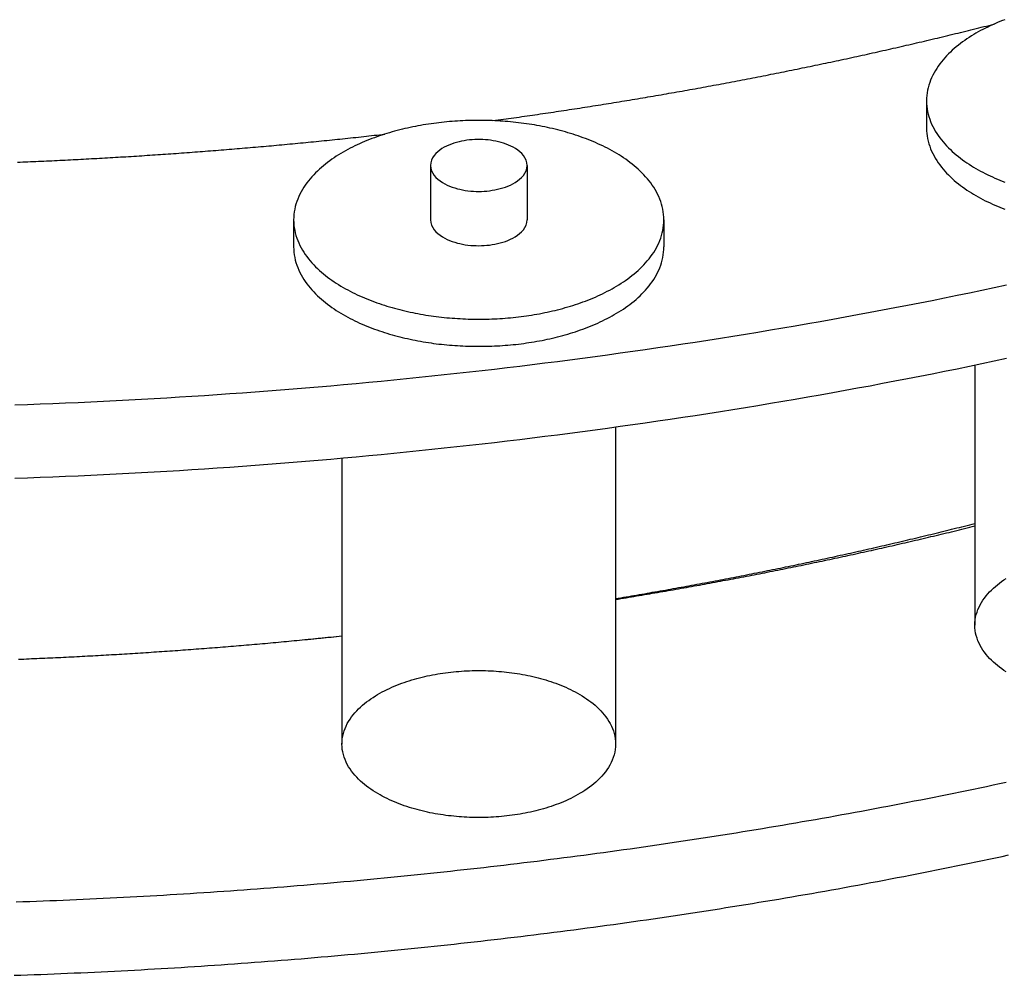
# Model space of a CAD drawing. Header units: millimetres. Extents: x 0 to 841, y 0 to 594.
# Tile 15 of 34: x 345 to 389, y 237 to 280. Entities that reach past the tile are written whole.
import ezdxf

# ---------------------------------------------------------------- set-up
doc = ezdxf.new("R2010")
doc.units = ezdxf.units.MM
doc.layers.add('FINA', color=7, linetype='CONTINUOUS', lineweight=25)

msp = doc.modelspace()

# ---------------------------------------------------------------- linework, layer by layer
at = {"layer": 'FINA'}
for points in [[(366.318, 275.854), (366.437, 275.87), (366.556, 275.886), (366.676, 275.903), (366.795, 275.919), (366.915, 275.936), (367.034, 275.952), (367.153, 275.969), (367.273, 275.986), (367.392, 276.002), (367.511, 276.019), (367.631, 276.036), (367.75, 276.053), (367.869, 276.07), (367.989, 276.088), (368.108, 276.105), (368.227, 276.122), (368.346, 276.139), (368.466, 276.157), (368.585, 276.174), (368.704, 276.192), (368.823, 276.209), (368.943, 276.227), (369.062, 276.245), (369.181, 276.263), (369.3, 276.28), (369.419, 276.298), (369.538, 276.316), (369.658, 276.335), (369.777, 276.353), (369.896, 276.371), (370.015, 276.389), (370.134, 276.407), (370.253, 276.426), (370.372, 276.444), (370.491, 276.463), (370.61, 276.481), (370.729, 276.5), (370.849, 276.519), (370.968, 276.538), (371.087, 276.557), (371.206, 276.576), (371.325, 276.595), (371.444, 276.614), (371.563, 276.633), (371.682, 276.652), (371.801, 276.671), (371.92, 276.691), (372.038, 276.71), (372.157, 276.729), (372.276, 276.749), (372.395, 276.769), (372.514, 276.788), (372.633, 276.808), (372.752, 276.828), (372.871, 276.848), (372.99, 276.868), (373.108, 276.888), (373.227, 276.908), (373.346, 276.928), (373.465, 276.948), (373.584, 276.969), (373.702, 276.989), (373.821, 277.009), (373.94, 277.03), (374.059, 277.05), (374.177, 277.071), (374.296, 277.092), (374.415, 277.112), (374.534, 277.133), (374.652, 277.154), (374.771, 277.175), (374.89, 277.196), (375.008, 277.217), (375.127, 277.238), (375.246, 277.26), (375.364, 277.281), (375.483, 277.302), (375.601, 277.324), (375.72, 277.345), (375.839, 277.367), (375.957, 277.389), (376.076, 277.41), (376.194, 277.432), (376.313, 277.454), (376.431, 277.476), (376.55, 277.498), (376.668, 277.52), (376.787, 277.542), (376.905, 277.564), (377.023, 277.587), (377.142, 277.609), (377.26, 277.631), (377.379, 277.654), (377.497, 277.676), (377.615, 277.699), (377.734, 277.722), (377.852, 277.744), (377.971, 277.767), (378.089, 277.79), (378.207, 277.813), (378.325, 277.836), (378.444, 277.859), (378.562, 277.882), (378.68, 277.906), (378.798, 277.929), (378.917, 277.952), (379.035, 277.976), (379.153, 277.999), (379.271, 278.023), (379.389, 278.047), (379.508, 278.07), (379.626, 278.094), (379.744, 278.118), (379.862, 278.142), (379.98, 278.166), (380.098, 278.19), (380.216, 278.214), (380.334, 278.239), (380.452, 278.263), (380.57, 278.287), (380.688, 278.312), (380.806, 278.336), (380.924, 278.361), (381.042, 278.385), (381.16, 278.41), (381.278, 278.435), (381.396, 278.46), (381.514, 278.485), (381.632, 278.51), (381.75, 278.535), (381.868, 278.56), (381.986, 278.585), (382.103, 278.61), (382.221, 278.636), (382.339, 278.661), (382.457, 278.687), (382.575, 278.712), (382.692, 278.738), (382.81, 278.764), (382.928, 278.789), (383.046, 278.815), (383.163, 278.841), (383.281, 278.867), (383.399, 278.893), (383.516, 278.919), (383.634, 278.945), (383.751, 278.972), (383.869, 278.998), (383.987, 279.025), (384.104, 279.051), (384.222, 279.078), (384.339, 279.104), (384.457, 279.131), (384.574, 279.158), (384.692, 279.185), (384.809, 279.212), (384.927, 279.239), (385.044, 279.266), (385.162, 279.293), (385.279, 279.32), (385.396, 279.347), (385.514, 279.375), (385.631, 279.402), (385.748, 279.43), (385.866, 279.457), (385.983, 279.485), (386.1, 279.513), (386.218, 279.54), (386.335, 279.568), (386.452, 279.596), (386.569, 279.624), (386.686, 279.652), (386.804, 279.68), (386.921, 279.709), (387.038, 279.737), (387.155, 279.765), (387.272, 279.794), (387.389, 279.822), (387.506, 279.851), (387.623, 279.88), (387.74, 279.908), (387.857, 279.937), (387.974, 279.966), (388.091, 279.995), (388.208, 280.024), (388.325, 280.053), (388.442, 280.082), (388.559, 280.112), (388.676, 280.141), (388.793, 280.17), (388.91, 280.2), (389.027, 280.229)], [(366.318, 275.854), (366.437, 275.87), (366.556, 275.886), (366.676, 275.903), (366.795, 275.919), (366.915, 275.936), (367.034, 275.952), (367.153, 275.969), (367.273, 275.986), (367.392, 276.002), (367.511, 276.019), (367.631, 276.036), (367.75, 276.053), (367.869, 276.07), (367.989, 276.088), (368.108, 276.105), (368.227, 276.122), (368.346, 276.139), (368.466, 276.157), (368.585, 276.174), (368.704, 276.192), (368.823, 276.209), (368.943, 276.227), (369.062, 276.245), (369.181, 276.263), (369.3, 276.28), (369.419, 276.298), (369.538, 276.316), (369.658, 276.335), (369.777, 276.353), (369.896, 276.371), (370.015, 276.389), (370.134, 276.407), (370.253, 276.426), (370.372, 276.444), (370.491, 276.463), (370.61, 276.481), (370.729, 276.5), (370.849, 276.519), (370.968, 276.538), (371.087, 276.557), (371.206, 276.576), (371.325, 276.595), (371.444, 276.614), (371.563, 276.633), (371.682, 276.652), (371.801, 276.671), (371.92, 276.691), (372.038, 276.71), (372.157, 276.729), (372.276, 276.749), (372.395, 276.769), (372.514, 276.788), (372.633, 276.808), (372.752, 276.828), (372.871, 276.848), (372.99, 276.868), (373.108, 276.888), (373.227, 276.908), (373.346, 276.928), (373.465, 276.948), (373.584, 276.969), (373.702, 276.989), (373.821, 277.009), (373.94, 277.03), (374.059, 277.05), (374.177, 277.071), (374.296, 277.092), (374.415, 277.112), (374.534, 277.133), (374.652, 277.154), (374.771, 277.175), (374.89, 277.196), (375.008, 277.217), (375.127, 277.238), (375.246, 277.26), (375.364, 277.281), (375.483, 277.302), (375.601, 277.324), (375.72, 277.345), (375.839, 277.367), (375.957, 277.389), (376.076, 277.41), (376.194, 277.432), (376.313, 277.454), (376.431, 277.476), (376.55, 277.498), (376.668, 277.52), (376.787, 277.542), (376.905, 277.564), (377.023, 277.587), (377.142, 277.609), (377.26, 277.631), (377.379, 277.654), (377.497, 277.676), (377.615, 277.699), (377.734, 277.722), (377.852, 277.744), (377.971, 277.767), (378.089, 277.79), (378.207, 277.813), (378.325, 277.836), (378.444, 277.859), (378.562, 277.882), (378.68, 277.906), (378.798, 277.929), (378.917, 277.952), (379.035, 277.976), (379.153, 277.999), (379.271, 278.023), (379.389, 278.047), (379.508, 278.07), (379.626, 278.094), (379.744, 278.118), (379.862, 278.142), (379.98, 278.166), (380.098, 278.19), (380.216, 278.214), (380.334, 278.239), (380.452, 278.263), (380.57, 278.287), (380.688, 278.312), (380.806, 278.336), (380.924, 278.361), (381.042, 278.385), (381.16, 278.41), (381.278, 278.435), (381.396, 278.46), (381.514, 278.485), (381.632, 278.51), (381.75, 278.535), (381.868, 278.56), (381.986, 278.585), (382.103, 278.61), (382.221, 278.636), (382.339, 278.661), (382.457, 278.687), (382.575, 278.712), (382.692, 278.738), (382.81, 278.764), (382.928, 278.789), (383.046, 278.815), (383.163, 278.841), (383.281, 278.867), (383.399, 278.893), (383.516, 278.919), (383.634, 278.945), (383.751, 278.972), (383.869, 278.998), (383.987, 279.025), (384.104, 279.051), (384.222, 279.078), (384.339, 279.104), (384.457, 279.131), (384.574, 279.158), (384.692, 279.185), (384.809, 279.212), (384.927, 279.239), (385.044, 279.266), (385.162, 279.293), (385.279, 279.32), (385.396, 279.347), (385.514, 279.375), (385.631, 279.402), (385.748, 279.43), (385.866, 279.457), (385.983, 279.485), (386.1, 279.513), (386.218, 279.54), (386.335, 279.568), (386.452, 279.596), (386.569, 279.624), (386.686, 279.652), (386.804, 279.68), (386.921, 279.709), (387.038, 279.737), (387.155, 279.765), (387.272, 279.794), (387.389, 279.822), (387.506, 279.851), (387.623, 279.88), (387.74, 279.908), (387.857, 279.937), (387.974, 279.966), (388.091, 279.995), (388.208, 280.024), (388.325, 280.053), (388.442, 280.082), (388.559, 280.112), (388.676, 280.141), (388.793, 280.17), (388.91, 280.2), (389.027, 280.229)], [(389.509, 280.427), (389.396, 280.383), (389.285, 280.339), (389.173, 280.293), (389.063, 280.245), (388.953, 280.196), (388.843, 280.146), (388.734, 280.094), (388.626, 280.041), (388.519, 279.987), (388.413, 279.93), (388.307, 279.872), (388.202, 279.813), (388.099, 279.752), (387.996, 279.689), (387.894, 279.625), (387.794, 279.558), (387.695, 279.49), (387.597, 279.42), (387.5, 279.348), (387.405, 279.275), (387.311, 279.199), (387.22, 279.121), (387.13, 279.041), (387.041, 278.959), (386.955, 278.875), (386.871, 278.788), (386.79, 278.7), (386.711, 278.609), (386.635, 278.516), (386.561, 278.421), (386.491, 278.323), (386.424, 278.223), (386.361, 278.12), (386.301, 278.016), (386.245, 277.909), (386.194, 277.8), (386.147, 277.689), (386.105, 277.577), (386.068, 277.462), (386.036, 277.346), (386.01, 277.228), (385.989, 277.11), (385.975, 276.99), (385.966, 276.87), (385.963, 276.75)], [(385.963, 276.75), (385.966, 276.63), (385.975, 276.51), (385.989, 276.39), (386.01, 276.272), (386.036, 276.154), (386.068, 276.038), (386.105, 275.924), (386.147, 275.811), (386.194, 275.7), (386.245, 275.591), (386.301, 275.484), (386.36, 275.38), (386.424, 275.278), (386.491, 275.178), (386.561, 275.08), (386.634, 274.985), (386.71, 274.891), (386.789, 274.801), (386.871, 274.712), (386.955, 274.626), (387.041, 274.542), (387.129, 274.46), (387.219, 274.38), (387.311, 274.302), (387.404, 274.226), (387.499, 274.152), (387.596, 274.08), (387.694, 274.011), (387.793, 273.942), (387.893, 273.876), (387.995, 273.812), (388.097, 273.749), (388.201, 273.688), (388.306, 273.628), (388.411, 273.57), (388.518, 273.514), (388.625, 273.459), (388.733, 273.406), (388.841, 273.355), (388.951, 273.304), (389.061, 273.256), (389.171, 273.208), (389.283, 273.162), (389.394, 273.117), (389.506, 273.074)], [(385.963, 276.75), (385.963, 275.52)], [(374.067, 271.364), (374.064, 271.485), (374.055, 271.605), (374.04, 271.724), (374.019, 271.843), (373.993, 271.96), (373.961, 272.076), (373.924, 272.191), (373.882, 272.304), (373.835, 272.415), (373.784, 272.523), (373.728, 272.63), (373.669, 272.735), (373.605, 272.837), (373.538, 272.937), (373.468, 273.035), (373.395, 273.13), (373.318, 273.223), (373.239, 273.314), (373.158, 273.403), (373.074, 273.489), (372.988, 273.573), (372.9, 273.655), (372.81, 273.735), (372.718, 273.813), (372.624, 273.889), (372.529, 273.963), (372.433, 274.034), (372.335, 274.104), (372.235, 274.173), (372.135, 274.239), (372.033, 274.303), (371.931, 274.366), (371.827, 274.427), (371.722, 274.487), (371.617, 274.545), (371.51, 274.601), (371.403, 274.656), (371.295, 274.709), (371.186, 274.76), (371.077, 274.811), (370.967, 274.859), (370.856, 274.907), (370.745, 274.953), (370.633, 274.998), (370.521, 275.041), (370.408, 275.083), (370.295, 275.124), (370.181, 275.163), (370.067, 275.202), (369.952, 275.239), (369.837, 275.275), (369.722, 275.309), (369.607, 275.343), (369.491, 275.375), (369.374, 275.406), (369.258, 275.436), (369.141, 275.465), (369.024, 275.493), (368.906, 275.52), (368.789, 275.546), (368.671, 275.571), (368.553, 275.594), (368.435, 275.617), (368.316, 275.638), (368.198, 275.659), (368.079, 275.679), (367.96, 275.697), (367.841, 275.715), (367.722, 275.731), (367.602, 275.747), (367.483, 275.761), (367.363, 275.775), (367.243, 275.788), (367.124, 275.799), (367.004, 275.81), (366.884, 275.82), (366.764, 275.829), (366.643, 275.837), (366.523, 275.844), (366.403, 275.85), (366.283, 275.855), (366.162, 275.859), (366.042, 275.862), (365.922, 275.865), (365.801, 275.866), (365.681, 275.867), (365.561, 275.866), (365.44, 275.865), (365.32, 275.862), (365.199, 275.859), (365.079, 275.855), (364.959, 275.85), (364.839, 275.844), (364.718, 275.837), (364.598, 275.829), (364.478, 275.82), (364.358, 275.81), (364.238, 275.799), (364.119, 275.788), (363.999, 275.775), (363.879, 275.761), (363.76, 275.747), (363.64, 275.731), (363.521, 275.715), (363.402, 275.697), (363.283, 275.679), (363.164, 275.659), (363.046, 275.638), (362.927, 275.617), (362.809, 275.594), (362.691, 275.571), (362.573, 275.546), (362.455, 275.52), (362.338, 275.493), (362.221, 275.465), (362.104, 275.436), (361.988, 275.406), (361.871, 275.375), (361.755, 275.343), (361.64, 275.309), (361.524, 275.275), (361.41, 275.239), (361.295, 275.202), (361.181, 275.163), (361.067, 275.124), (360.954, 275.083), (360.841, 275.041), (360.729, 274.998), (360.617, 274.953), (360.506, 274.907), (360.395, 274.859), (360.285, 274.811), (360.176, 274.76), (360.067, 274.709), (359.959, 274.656), (359.852, 274.601), (359.745, 274.545), (359.64, 274.487), (359.535, 274.427), (359.431, 274.366), (359.329, 274.303), (359.227, 274.239), (359.126, 274.173), (359.027, 274.104), (358.929, 274.034), (358.833, 273.963), (358.737, 273.889), (358.644, 273.813), (358.552, 273.735), (358.462, 273.655), (358.374, 273.573), (358.288, 273.489), (358.204, 273.403), (358.122, 273.314), (358.043, 273.223), (357.967, 273.13), (357.894, 273.035), (357.823, 272.937), (357.756, 272.837), (357.693, 272.735), (357.633, 272.63), (357.578, 272.523), (357.526, 272.415), (357.48, 272.304), (357.438, 272.191), (357.401, 272.076), (357.369, 271.96), (357.343, 271.843), (357.322, 271.724), (357.307, 271.605), (357.298, 271.485), (357.295, 271.364)], [(344.783, 273.974), (344.903, 273.979), (345.023, 273.984), (345.143, 273.989), (345.263, 273.994), (345.383, 273.999), (345.503, 274.004), (345.623, 274.009), (345.743, 274.014), (345.863, 274.019), (345.983, 274.025), (346.103, 274.03), (346.223, 274.036), (346.343, 274.041), (346.463, 274.047), (346.583, 274.053), (346.703, 274.058), (346.823, 274.064), (346.943, 274.07), (347.063, 274.076), (347.183, 274.082), (347.303, 274.088), (347.423, 274.094), (347.543, 274.1), (347.662, 274.107), (347.782, 274.113), (347.902, 274.119), (348.022, 274.126), (348.142, 274.132), (348.262, 274.139), (348.382, 274.145), (348.502, 274.152), (348.622, 274.159), (348.742, 274.166), (348.862, 274.172), (348.981, 274.179), (349.101, 274.186), (349.221, 274.193), (349.341, 274.2), (349.461, 274.208), (349.581, 274.215), (349.701, 274.222), (349.821, 274.23), (349.94, 274.237), (350.06, 274.244), (350.18, 274.252), (350.3, 274.26), (350.42, 274.267), (350.54, 274.275), (350.66, 274.283), (350.779, 274.291), (350.899, 274.299), (351.019, 274.307), (351.139, 274.315), (351.259, 274.323), (351.378, 274.331), (351.498, 274.339), (351.618, 274.348), (351.738, 274.356), (351.858, 274.364), (351.977, 274.373), (352.097, 274.381), (352.217, 274.39), (352.337, 274.399), (352.457, 274.407), (352.576, 274.416), (352.696, 274.425), (352.816, 274.434), (352.936, 274.443), (353.055, 274.452), (353.175, 274.461), (353.295, 274.47), (353.415, 274.48), (353.534, 274.489), (353.654, 274.498), (353.774, 274.508), (353.893, 274.517), (354.013, 274.527), (354.133, 274.536), (354.253, 274.546), (354.372, 274.556), (354.492, 274.566), (354.612, 274.576), (354.731, 274.585), (354.851, 274.595), (354.971, 274.606), (355.09, 274.616), (355.21, 274.626), (355.33, 274.636), (355.449, 274.646), (355.569, 274.657), (355.689, 274.667), (355.808, 274.678), (355.928, 274.688), (356.047, 274.699), (356.167, 274.71), (356.287, 274.72), (356.406, 274.731), (356.526, 274.742), (356.645, 274.753), (356.765, 274.764), (356.885, 274.775), (357.004, 274.786), (357.124, 274.798), (357.243, 274.809), (357.363, 274.82), (357.482, 274.832), (357.602, 274.843), (357.722, 274.855), (357.841, 274.866), (357.961, 274.878), (358.08, 274.889), (358.2, 274.901), (358.319, 274.913), (358.439, 274.925), (358.558, 274.937), (358.678, 274.949), (358.797, 274.961), (358.917, 274.973), (359.036, 274.985), (359.155, 274.998), (359.275, 275.01), (359.394, 275.022), (359.514, 275.035), (359.633, 275.048), (359.753, 275.06), (359.872, 275.073), (359.992, 275.086), (360.111, 275.098), (360.23, 275.111), (360.35, 275.124), (360.469, 275.137), (360.589, 275.15), (360.708, 275.163), (360.827, 275.176), (360.947, 275.19), (361.066, 275.203), (361.185, 275.216), (361.305, 275.23), (361.424, 275.243)], [(344.783, 273.974), (344.903, 273.979), (345.023, 273.984), (345.143, 273.989), (345.263, 273.994), (345.383, 273.999), (345.503, 274.004), (345.623, 274.009), (345.743, 274.014), (345.863, 274.019), (345.983, 274.025), (346.103, 274.03), (346.223, 274.036), (346.343, 274.041), (346.463, 274.047), (346.583, 274.053), (346.703, 274.058), (346.823, 274.064), (346.943, 274.07), (347.063, 274.076), (347.183, 274.082), (347.303, 274.088), (347.423, 274.094), (347.543, 274.1), (347.662, 274.107), (347.782, 274.113), (347.902, 274.119), (348.022, 274.126), (348.142, 274.132), (348.262, 274.139), (348.382, 274.145), (348.502, 274.152), (348.622, 274.159), (348.742, 274.166), (348.862, 274.172), (348.981, 274.179), (349.101, 274.186), (349.221, 274.193), (349.341, 274.2), (349.461, 274.208), (349.581, 274.215), (349.701, 274.222), (349.821, 274.23), (349.94, 274.237), (350.06, 274.244), (350.18, 274.252), (350.3, 274.26), (350.42, 274.267), (350.54, 274.275), (350.66, 274.283), (350.779, 274.291), (350.899, 274.299), (351.019, 274.307), (351.139, 274.315), (351.259, 274.323), (351.378, 274.331), (351.498, 274.339), (351.618, 274.348), (351.738, 274.356), (351.858, 274.364), (351.977, 274.373), (352.097, 274.381), (352.217, 274.39), (352.337, 274.399), (352.457, 274.407), (352.576, 274.416), (352.696, 274.425), (352.816, 274.434), (352.936, 274.443), (353.055, 274.452), (353.175, 274.461), (353.295, 274.47), (353.415, 274.48), (353.534, 274.489), (353.654, 274.498), (353.774, 274.508), (353.893, 274.517), (354.013, 274.527), (354.133, 274.536), (354.253, 274.546), (354.372, 274.556), (354.492, 274.566), (354.612, 274.576), (354.731, 274.585), (354.851, 274.595), (354.971, 274.606), (355.09, 274.616), (355.21, 274.626), (355.33, 274.636), (355.449, 274.646), (355.569, 274.657), (355.689, 274.667), (355.808, 274.678), (355.928, 274.688), (356.047, 274.699), (356.167, 274.71), (356.287, 274.72), (356.406, 274.731), (356.526, 274.742), (356.645, 274.753), (356.765, 274.764), (356.885, 274.775), (357.004, 274.786), (357.124, 274.798), (357.243, 274.809), (357.363, 274.82), (357.482, 274.832), (357.602, 274.843), (357.722, 274.855), (357.841, 274.866), (357.961, 274.878), (358.08, 274.889), (358.2, 274.901), (358.319, 274.913), (358.439, 274.925), (358.558, 274.937), (358.678, 274.949), (358.797, 274.961), (358.917, 274.973), (359.036, 274.985), (359.155, 274.998), (359.275, 275.01), (359.394, 275.022), (359.514, 275.035), (359.633, 275.048), (359.753, 275.06), (359.872, 275.073), (359.992, 275.086), (360.111, 275.098), (360.23, 275.111), (360.35, 275.124), (360.469, 275.137), (360.589, 275.15), (360.708, 275.163), (360.827, 275.176), (360.947, 275.19), (361.066, 275.203), (361.185, 275.216), (361.305, 275.23), (361.424, 275.243)], [(385.963, 275.52), (385.966, 275.399), (385.975, 275.279), (385.989, 275.16), (386.01, 275.041), (386.036, 274.924), (386.068, 274.808), (386.105, 274.693), (386.147, 274.581), (386.194, 274.47), (386.245, 274.361), (386.301, 274.254), (386.36, 274.15), (386.424, 274.047), (386.491, 273.947), (386.561, 273.85), (386.634, 273.754), (386.71, 273.661), (386.789, 273.57), (386.871, 273.482), (386.955, 273.395), (387.041, 273.311), (387.129, 273.229), (387.219, 273.149), (387.311, 273.072), (387.404, 272.996), (387.499, 272.922), (387.596, 272.85), (387.694, 272.78), (387.793, 272.712), (387.893, 272.646), (387.995, 272.581), (388.097, 272.518), (388.201, 272.457), (388.306, 272.398), (388.411, 272.34), (388.518, 272.284), (388.625, 272.229), (388.733, 272.176), (388.841, 272.124), (388.951, 272.074), (389.061, 272.025), (389.171, 271.978), (389.283, 271.932), (389.394, 271.887), (389.506, 271.844)], [(367.869, 273.825), (367.857, 273.944), (367.824, 274.06), (367.773, 274.168), (367.707, 274.268), (367.629, 274.359), (367.542, 274.442), (367.448, 274.517), (367.349, 274.585), (367.246, 274.646), (367.139, 274.701), (367.03, 274.75), (366.918, 274.794), (366.805, 274.833), (366.69, 274.867), (366.573, 274.897), (366.456, 274.923), (366.338, 274.945), (366.219, 274.963), (366.1, 274.978), (365.981, 274.988), (365.861, 274.996), (365.741, 274.999), (365.621, 274.999), (365.501, 274.996), (365.381, 274.988), (365.262, 274.978), (365.142, 274.963), (365.024, 274.945), (364.906, 274.923), (364.789, 274.897), (364.672, 274.867), (364.557, 274.833), (364.444, 274.794), (364.332, 274.75), (364.223, 274.701), (364.116, 274.646), (364.013, 274.585), (363.913, 274.517), (363.82, 274.442), (363.733, 274.359), (363.655, 274.268), (363.589, 274.168), (363.537, 274.06), (363.505, 273.944), (363.493, 273.825)], [(363.493, 273.825), (363.505, 273.703), (363.539, 273.585), (363.593, 273.475), (363.662, 273.373), (363.743, 273.28), (363.833, 273.197), (363.929, 273.121), (364.032, 273.053), (364.138, 272.992), (364.248, 272.937), (364.361, 272.888), (364.476, 272.845), (364.593, 272.806), (364.711, 272.772), (364.83, 272.743), (364.95, 272.718), (365.071, 272.697), (365.193, 272.68), (365.315, 272.667), (365.438, 272.658), (365.561, 272.652), (365.683, 272.65), (365.806, 272.652), (365.929, 272.658), (366.052, 272.667), (366.174, 272.681), (366.295, 272.698), (366.416, 272.719), (366.537, 272.744), (366.656, 272.774), (366.774, 272.808), (366.891, 272.846), (367.005, 272.89), (367.118, 272.939), (367.228, 272.994)], [(363.493, 273.825), (363.493, 271.364)], [(367.228, 272.994), (367.334, 273.056), (367.435, 273.124), (367.532, 273.199), (367.621, 273.282), (367.701, 273.375), (367.77, 273.476), (367.823, 273.586), (367.857, 273.703), (367.869, 273.825)], [(367.869, 273.825), (367.869, 271.364)], [(357.295, 271.364), (357.298, 271.244), (357.307, 271.124), (357.322, 271.005), (357.343, 270.886), (357.369, 270.769), (357.401, 270.653), (357.438, 270.538), (357.48, 270.425), (357.526, 270.314), (357.578, 270.206), (357.633, 270.099), (357.693, 269.994), (357.756, 269.892), (357.823, 269.792), (357.893, 269.694), (357.967, 269.599), (358.043, 269.506), (358.122, 269.415), (358.203, 269.326), (358.287, 269.24), (358.373, 269.156), (358.461, 269.074), (358.551, 268.994), (358.643, 268.916), (358.736, 268.84), (358.832, 268.767), (358.928, 268.695), (359.026, 268.625), (359.125, 268.557), (359.226, 268.49), (359.327, 268.426), (359.43, 268.363), (359.534, 268.302), (359.638, 268.243), (359.744, 268.185), (359.85, 268.128), (359.957, 268.074), (360.065, 268.021), (360.174, 267.969), (360.283, 267.919), (360.393, 267.87), (360.504, 267.822), (360.615, 267.776), (360.727, 267.732), (360.839, 267.688), (360.952, 267.646), (361.065, 267.605), (361.179, 267.566), (361.293, 267.528), (361.407, 267.491), (361.522, 267.455), (361.637, 267.42), (361.753, 267.386), (361.869, 267.354), (361.985, 267.323), (362.101, 267.293), (362.218, 267.264), (362.335, 267.236), (362.453, 267.209), (362.57, 267.183), (362.688, 267.158), (362.806, 267.135), (362.924, 267.112), (363.042, 267.091), (363.161, 267.07), (363.28, 267.05), (363.399, 267.032), (363.518, 267.014), (363.637, 266.998), (363.756, 266.982), (363.876, 266.967), (363.995, 266.954), (364.115, 266.941), (364.235, 266.929), (364.355, 266.919), (364.474, 266.909), (364.594, 266.9), (364.715, 266.892), (364.835, 266.885), (364.955, 266.879), (365.075, 266.874), (365.195, 266.869), (365.316, 266.866), (365.436, 266.864), (365.556, 266.862), (365.677, 266.862), (365.797, 266.862), (365.917, 266.864), (366.038, 266.866), (366.158, 266.869), (366.278, 266.873), (366.398, 266.878), (366.519, 266.884), (366.639, 266.891), (366.759, 266.899), (366.879, 266.908), (366.999, 266.918), (367.119, 266.929), (367.238, 266.94), (367.358, 266.953), (367.478, 266.966), (367.597, 266.981), (367.716, 266.997), (367.836, 267.013), (367.955, 267.031), (368.074, 267.049), (368.192, 267.069), (368.311, 267.089), (368.429, 267.111), (368.548, 267.133), (368.666, 267.157), (368.783, 267.181), (368.901, 267.207), (369.018, 267.234), (369.135, 267.262), (369.252, 267.291), (369.369, 267.321), (369.485, 267.352), (369.601, 267.384), (369.716, 267.418), (369.832, 267.452), (369.947, 267.488), (370.061, 267.525), (370.175, 267.563), (370.289, 267.603), (370.402, 267.643), (370.515, 267.685), (370.627, 267.728), (370.739, 267.773), (370.85, 267.819), (370.961, 267.866), (371.071, 267.915), (371.18, 267.965), (371.289, 268.017), (371.397, 268.07), (371.504, 268.124), (371.611, 268.181)], [(357.295, 271.364), (357.295, 270.134)], [(363.493, 271.364), (363.505, 271.242), (363.539, 271.124), (363.593, 271.014), (363.662, 270.912), (363.743, 270.82), (363.833, 270.736), (363.929, 270.66), (364.032, 270.593), (364.138, 270.531), (364.248, 270.477), (364.361, 270.428), (364.476, 270.384), (364.593, 270.345), (364.711, 270.312), (364.83, 270.282), (364.95, 270.257), (365.071, 270.236), (365.193, 270.219), (365.315, 270.206), (365.438, 270.197), (365.561, 270.192), (365.683, 270.19), (365.806, 270.192), (365.929, 270.197), (366.052, 270.207), (366.174, 270.22), (366.295, 270.237), (366.416, 270.258), (366.537, 270.283), (366.656, 270.313), (366.774, 270.347), (366.891, 270.386), (367.005, 270.429), (367.118, 270.479), (367.228, 270.534)], [(367.228, 270.534), (367.334, 270.595), (367.435, 270.663), (367.532, 270.738), (367.621, 270.822), (367.701, 270.914), (367.77, 271.015), (367.823, 271.125), (367.857, 271.243), (367.869, 271.364)], [(371.611, 268.181), (371.716, 268.238), (371.821, 268.298), (371.925, 268.359), (372.028, 268.422), (372.13, 268.486), (372.231, 268.553), (372.33, 268.621), (372.428, 268.691), (372.525, 268.763), (372.621, 268.837), (372.714, 268.912), (372.806, 268.99), (372.897, 269.07), (372.985, 269.152), (373.071, 269.237), (373.155, 269.323), (373.237, 269.412), (373.316, 269.503), (373.393, 269.596), (373.466, 269.691), (373.537, 269.789), (373.604, 269.889), (373.668, 269.992), (373.727, 270.096), (373.783, 270.203), (373.835, 270.312), (373.882, 270.423), (373.924, 270.536), (373.961, 270.651), (373.993, 270.767), (374.019, 270.885), (374.04, 271.004), (374.055, 271.123), (374.064, 271.244), (374.067, 271.364)], [(374.067, 271.364), (374.067, 270.134)], [(357.295, 270.134), (357.298, 270.014), (357.307, 269.894), (357.322, 269.774), (357.343, 269.656), (357.369, 269.538), (357.401, 269.422), (357.438, 269.308), (357.48, 269.195), (357.526, 269.084), (357.578, 268.975), (357.633, 268.868), (357.693, 268.764), (357.756, 268.662), (357.823, 268.562), (357.893, 268.464), (357.967, 268.368), (358.043, 268.275), (358.122, 268.185), (358.203, 268.096), (358.287, 268.01), (358.373, 267.926), (358.461, 267.844), (358.551, 267.764), (358.643, 267.686), (358.736, 267.61), (358.832, 267.536), (358.928, 267.464), (359.026, 267.394), (359.125, 267.326), (359.226, 267.26), (359.327, 267.196), (359.43, 267.133), (359.534, 267.072), (359.638, 267.012), (359.744, 266.954), (359.85, 266.898), (359.957, 266.843), (360.065, 266.79), (360.174, 266.738), (360.283, 266.688), (360.393, 266.639), (360.504, 266.592), (360.615, 266.546), (360.727, 266.501), (360.839, 266.458), (360.952, 266.416), (361.065, 266.375), (361.179, 266.335), (361.293, 266.297), (361.407, 266.26), (361.522, 266.224), (361.637, 266.19), (361.753, 266.156), (361.869, 266.124), (361.985, 266.092), (362.101, 266.062), (362.218, 266.033), (362.335, 266.005), (362.453, 265.979), (362.57, 265.953), (362.688, 265.928), (362.806, 265.904), (362.924, 265.882), (363.042, 265.86), (363.161, 265.84), (363.28, 265.82), (363.399, 265.801), (363.518, 265.784), (363.637, 265.767), (363.756, 265.752), (363.876, 265.737), (363.995, 265.723), (364.115, 265.711), (364.235, 265.699), (364.355, 265.688), (364.474, 265.678), (364.594, 265.669), (364.715, 265.662), (364.835, 265.655), (364.955, 265.648), (365.075, 265.643), (365.195, 265.639), (365.316, 265.636), (365.436, 265.633), (365.556, 265.632), (365.677, 265.632), (365.797, 265.632), (365.917, 265.633), (366.038, 265.636), (366.158, 265.639), (366.278, 265.643), (366.398, 265.648), (366.519, 265.654), (366.639, 265.661), (366.759, 265.669), (366.879, 265.678), (366.999, 265.687), (367.119, 265.698), (367.238, 265.71), (367.358, 265.722), (367.478, 265.736), (367.597, 265.751), (367.716, 265.766), (367.836, 265.783), (367.955, 265.8), (368.074, 265.819), (368.192, 265.838), (368.311, 265.859), (368.429, 265.88), (368.548, 265.903), (368.666, 265.926), (368.783, 265.951), (368.901, 265.977), (369.018, 266.003), (369.135, 266.031), (369.252, 266.06), (369.369, 266.09), (369.485, 266.121), (369.601, 266.154), (369.716, 266.187), (369.832, 266.222), (369.947, 266.258), (370.061, 266.295), (370.175, 266.333), (370.289, 266.372), (370.402, 266.413), (370.515, 266.455), (370.627, 266.498), (370.739, 266.543), (370.85, 266.589), (370.961, 266.636), (371.071, 266.685), (371.18, 266.735), (371.289, 266.786), (371.397, 266.84), (371.504, 266.894), (371.611, 266.95)], [(371.611, 266.95), (371.716, 267.008), (371.821, 267.068), (371.925, 267.129), (372.028, 267.191), (372.13, 267.256), (372.231, 267.322), (372.33, 267.39), (372.428, 267.46), (372.525, 267.532), (372.621, 267.606), (372.714, 267.682), (372.806, 267.76), (372.897, 267.84), (372.985, 267.922), (373.071, 268.006), (373.155, 268.093), (373.237, 268.181), (373.316, 268.272), (373.393, 268.365), (373.466, 268.461), (373.537, 268.559), (373.604, 268.659), (373.668, 268.761), (373.727, 268.866), (373.783, 268.973), (373.835, 269.082), (373.882, 269.193), (373.924, 269.306), (373.961, 269.421), (373.993, 269.537), (374.019, 269.655), (374.04, 269.773), (374.055, 269.893), (374.064, 270.013), (374.067, 270.134)], [(344.674, 262.982), (345.247, 263.002), (345.82, 263.023), (346.393, 263.046), (346.966, 263.069), (347.539, 263.094), (348.112, 263.12), (348.684, 263.148), (349.257, 263.176), (349.83, 263.206), (350.402, 263.237), (350.975, 263.269), (351.547, 263.302), (352.12, 263.337), (352.692, 263.373), (353.264, 263.41), (353.836, 263.448), (354.409, 263.488), (354.981, 263.529), (355.552, 263.571), (356.124, 263.614), (356.696, 263.658), (357.268, 263.704), (357.839, 263.751), (358.41, 263.799), (358.982, 263.849), (359.553, 263.899), (360.124, 263.951), (360.695, 264.004), (361.266, 264.059), (361.837, 264.114), (362.407, 264.171), (362.978, 264.229), (363.548, 264.289), (364.118, 264.349), (364.688, 264.411), (365.258, 264.474), (365.828, 264.539), (366.398, 264.604), (366.967, 264.671), (367.537, 264.74), (368.106, 264.809), (368.675, 264.88), (369.244, 264.952), (369.813, 265.025), (370.381, 265.1), (370.95, 265.175), (371.518, 265.252), (372.086, 265.331), (372.654, 265.411), (373.222, 265.491), (373.789, 265.574), (374.356, 265.657), (374.923, 265.742), (375.49, 265.828), (376.057, 265.916), (376.624, 266.004), (377.19, 266.094), (377.756, 266.186), (378.322, 266.278), (378.888, 266.372), (379.453, 266.468), (380.018, 266.564), (380.583, 266.662), (381.148, 266.761), (381.713, 266.862), (382.277, 266.964), (382.841, 267.067), (383.405, 267.172), (383.969, 267.278), (384.532, 267.385), (385.095, 267.494), (385.658, 267.604), (386.22, 267.715), (386.783, 267.828), (387.345, 267.942), (387.906, 268.057), (388.468, 268.174), (389.029, 268.292), (389.59, 268.411)], [(344.674, 259.66), (345.247, 259.68), (345.82, 259.701), (346.393, 259.724), (346.966, 259.747), (347.539, 259.772), (348.112, 259.798), (348.684, 259.826), (349.257, 259.854), (349.83, 259.884), (350.402, 259.915), (350.975, 259.947), (351.547, 259.98), (352.12, 260.015), (352.692, 260.051), (353.264, 260.088), (353.836, 260.126), (354.409, 260.166), (354.981, 260.207), (355.552, 260.249), (356.124, 260.292), (356.696, 260.336), (357.268, 260.382), (357.839, 260.429), (358.41, 260.477), (358.982, 260.527), (359.553, 260.577), (360.124, 260.629), (360.695, 260.682), (361.266, 260.737), (361.837, 260.792), (362.407, 260.849), (362.978, 260.907), (363.548, 260.967), (364.118, 261.027), (364.688, 261.089), (365.258, 261.152), (365.828, 261.217), (366.398, 261.282), (366.967, 261.349), (367.537, 261.418), (368.106, 261.487), (368.675, 261.558), (369.244, 261.63), (369.813, 261.703), (370.381, 261.778), (370.95, 261.853), (371.518, 261.93), (372.086, 262.009), (372.654, 262.089), (373.222, 262.169), (373.789, 262.252), (374.356, 262.335), (374.923, 262.42), (375.49, 262.506), (376.057, 262.594), (376.624, 262.682), (377.19, 262.772), (377.756, 262.864), (378.322, 262.956), (378.888, 263.05), (379.453, 263.146), (380.018, 263.242), (380.583, 263.34), (381.148, 263.439), (381.713, 263.54), (382.277, 263.642), (382.841, 263.745), (383.405, 263.85), (383.969, 263.956), (384.532, 264.063), (385.095, 264.172), (385.658, 264.281), (386.22, 264.393), (386.783, 264.505), (387.345, 264.62), (387.906, 264.735), (388.468, 264.852), (389.029, 264.97), (389.59, 265.089)], [(388.15, 264.786), (388.15, 253.004)], [(371.879, 261.98), (371.879, 247.618)], [(359.483, 260.571), (359.483, 247.618)], [(371.879, 254.207), (371.998, 254.227), (372.117, 254.246), (372.236, 254.266), (372.355, 254.286), (372.473, 254.306), (372.592, 254.327), (372.711, 254.347), (372.83, 254.367), (372.948, 254.387), (373.067, 254.408), (373.186, 254.428), (373.305, 254.449), (373.423, 254.47), (373.542, 254.49), (373.661, 254.511), (373.779, 254.532), (373.898, 254.553), (374.017, 254.574), (374.135, 254.595), (374.254, 254.616), (374.373, 254.637), (374.491, 254.658), (374.61, 254.68), (374.728, 254.701), (374.847, 254.723), (374.966, 254.744), (375.084, 254.766), (375.203, 254.787), (375.321, 254.809), (375.44, 254.831), (375.558, 254.853), (375.677, 254.875), (375.795, 254.897), (375.913, 254.919), (376.032, 254.941), (376.15, 254.963), (376.269, 254.986), (376.387, 255.008), (376.506, 255.031), (376.624, 255.053), (376.742, 255.076), (376.861, 255.098), (376.979, 255.121), (377.097, 255.144), (377.216, 255.167), (377.334, 255.19), (377.452, 255.213), (377.57, 255.236), (377.689, 255.259), (377.807, 255.282), (377.925, 255.305), (378.043, 255.329), (378.161, 255.352), (378.28, 255.376), (378.398, 255.399), (378.516, 255.423), (378.634, 255.447), (378.752, 255.471), (378.87, 255.494), (378.988, 255.518), (379.107, 255.542), (379.225, 255.566), (379.343, 255.591), (379.461, 255.615), (379.579, 255.639), (379.697, 255.663), (379.815, 255.688), (379.933, 255.712), (380.051, 255.737), (380.169, 255.762), (380.286, 255.786), (380.404, 255.811), (380.522, 255.836), (380.64, 255.861), (380.758, 255.886), (380.876, 255.911), (380.994, 255.936), (381.112, 255.962), (381.229, 255.987), (381.347, 256.012), (381.465, 256.038), (381.583, 256.063), (381.7, 256.089), (381.818, 256.114), (381.936, 256.14), (382.054, 256.166), (382.171, 256.192), (382.289, 256.218), (382.407, 256.244), (382.524, 256.27), (382.642, 256.296), (382.759, 256.322), (382.877, 256.349), (382.995, 256.375), (383.112, 256.402), (383.23, 256.428), (383.347, 256.455), (383.465, 256.481), (383.582, 256.508), (383.7, 256.535), (383.817, 256.562), (383.934, 256.589), (384.052, 256.616), (384.169, 256.643), (384.287, 256.67), (384.404, 256.698), (384.521, 256.725), (384.639, 256.752), (384.756, 256.78), (384.873, 256.807), (384.991, 256.835), (385.108, 256.863), (385.225, 256.891), (385.342, 256.919), (385.46, 256.946), (385.577, 256.975), (385.694, 257.003), (385.811, 257.031), (385.928, 257.059), (386.045, 257.087), (386.162, 257.116), (386.279, 257.144), (386.397, 257.173), (386.514, 257.201), (386.631, 257.23), (386.748, 257.259), (386.865, 257.288), (386.982, 257.317), (387.099, 257.346), (387.215, 257.375), (387.332, 257.404), (387.449, 257.433), (387.566, 257.462), (387.683, 257.492), (387.8, 257.521), (387.917, 257.551), (388.033, 257.58), (388.15, 257.61)], [(371.879, 254.168), (371.998, 254.187), (372.117, 254.207), (372.236, 254.226), (372.354, 254.246), (372.473, 254.265), (372.592, 254.285), (372.711, 254.305), (372.829, 254.325), (372.948, 254.345), (373.067, 254.365), (373.185, 254.385), (373.304, 254.405), (373.423, 254.425), (373.541, 254.445), (373.66, 254.466), (373.779, 254.486), (373.897, 254.506), (374.016, 254.527), (374.135, 254.547), (374.253, 254.568), (374.372, 254.589), (374.49, 254.61), (374.609, 254.631), (374.727, 254.651), (374.846, 254.672), (374.965, 254.693), (375.083, 254.715), (375.202, 254.736), (375.32, 254.757), (375.438, 254.778), (375.557, 254.8), (375.675, 254.821), (375.794, 254.843), (375.912, 254.864), (376.031, 254.886), (376.149, 254.908), (376.267, 254.93), (376.386, 254.952), (376.504, 254.973), (376.623, 254.995), (376.741, 255.018), (376.859, 255.04), (376.978, 255.062), (377.096, 255.084), (377.214, 255.107), (377.332, 255.129), (377.451, 255.152), (377.569, 255.174), (377.687, 255.197), (377.805, 255.219), (377.923, 255.242), (378.042, 255.265), (378.16, 255.288), (378.278, 255.311), (378.396, 255.334), (378.514, 255.357), (378.632, 255.38), (378.751, 255.404), (378.869, 255.427), (378.987, 255.45), (379.105, 255.474), (379.223, 255.497), (379.341, 255.521), (379.459, 255.545), (379.577, 255.568), (379.695, 255.592), (379.813, 255.616), (379.931, 255.64), (380.049, 255.664), (380.167, 255.688), (380.285, 255.712), (380.403, 255.737), (380.521, 255.761), (380.638, 255.785), (380.756, 255.81), (380.874, 255.834), (380.992, 255.859), (381.11, 255.883), (381.228, 255.908), (381.345, 255.933), (381.463, 255.958), (381.581, 255.983), (381.699, 256.008), (381.816, 256.033), (381.934, 256.058), (382.052, 256.083), (382.17, 256.109), (382.287, 256.134), (382.405, 256.159), (382.523, 256.185), (382.64, 256.21), (382.758, 256.236), (382.875, 256.262), (382.993, 256.288), (383.111, 256.313), (383.228, 256.339), (383.346, 256.365), (383.463, 256.391), (383.581, 256.418), (383.698, 256.444), (383.816, 256.47), (383.933, 256.496), (384.05, 256.523), (384.168, 256.549), (384.285, 256.576), (384.403, 256.603), (384.52, 256.629), (384.637, 256.656), (384.755, 256.683), (384.872, 256.71), (384.989, 256.737), (385.107, 256.764), (385.224, 256.791), (385.341, 256.818), (385.458, 256.846), (385.576, 256.873), (385.693, 256.9), (385.81, 256.928), (385.927, 256.956), (386.044, 256.983), (386.162, 257.011), (386.279, 257.039), (386.396, 257.067), (386.513, 257.095), (386.63, 257.123), (386.747, 257.151), (386.864, 257.179), (386.981, 257.207), (387.098, 257.235), (387.215, 257.264), (387.332, 257.292), (387.449, 257.321), (387.566, 257.349), (387.683, 257.378), (387.8, 257.407), (387.917, 257.436), (388.033, 257.465), (388.15, 257.494)], [(388.15, 253.004), (388.154, 253.124), (388.166, 253.244), (388.186, 253.363), (388.214, 253.48), (388.249, 253.595), (388.291, 253.708), (388.339, 253.819), (388.393, 253.926), (388.453, 254.031), (388.518, 254.133), (388.587, 254.231), (388.661, 254.326), (388.739, 254.419), (388.82, 254.508), (388.904, 254.594), (388.991, 254.677), (389.081, 254.757), (389.173, 254.835), (389.268, 254.91), (389.364, 254.982), (389.463, 255.051), (389.563, 255.118)], [(389.565, 250.887), (389.465, 250.954), (389.366, 251.024), (389.27, 251.096), (389.175, 251.171), (389.083, 251.248), (388.993, 251.329), (388.905, 251.412), (388.821, 251.498), (388.74, 251.587), (388.662, 251.679), (388.588, 251.775), (388.519, 251.873), (388.454, 251.975), (388.394, 252.08), (388.339, 252.188), (388.291, 252.298), (388.249, 252.411), (388.214, 252.527), (388.187, 252.644), (388.166, 252.763), (388.154, 252.883), (388.15, 253.004)], [(344.828, 251.46), (344.949, 251.465), (345.069, 251.469), (345.189, 251.474), (345.31, 251.479), (345.43, 251.485), (345.55, 251.49), (345.671, 251.495), (345.791, 251.5), (345.911, 251.506), (346.032, 251.511), (346.152, 251.516), (346.272, 251.522), (346.393, 251.528), (346.513, 251.533), (346.633, 251.539), (346.754, 251.545), (346.874, 251.551), (346.994, 251.557), (347.114, 251.562), (347.235, 251.569), (347.355, 251.575), (347.475, 251.581), (347.596, 251.587), (347.716, 251.593), (347.836, 251.6), (347.956, 251.606), (348.077, 251.613), (348.197, 251.619), (348.317, 251.626), (348.438, 251.632), (348.558, 251.639), (348.678, 251.646), (348.798, 251.653), (348.919, 251.66), (349.039, 251.667), (349.159, 251.674), (349.279, 251.681), (349.4, 251.688), (349.52, 251.695), (349.64, 251.702), (349.76, 251.71), (349.88, 251.717), (350.001, 251.725), (350.121, 251.732), (350.241, 251.74), (350.361, 251.748), (350.482, 251.755), (350.602, 251.763), (350.722, 251.771), (350.842, 251.779), (350.962, 251.787), (351.082, 251.795), (351.203, 251.803), (351.323, 251.811), (351.443, 251.819), (351.563, 251.828), (351.683, 251.836), (351.803, 251.844), (351.924, 251.853), (352.044, 251.862), (352.164, 251.87), (352.284, 251.879), (352.404, 251.888), (352.524, 251.896), (352.644, 251.905), (352.765, 251.914), (352.885, 251.923), (353.005, 251.932), (353.125, 251.941), (353.245, 251.951), (353.365, 251.96), (353.485, 251.969), (353.605, 251.978), (353.725, 251.988), (353.845, 251.997), (353.966, 252.007), (354.086, 252.017), (354.206, 252.026), (354.326, 252.036), (354.446, 252.046), (354.566, 252.056), (354.686, 252.066), (354.806, 252.076), (354.926, 252.086), (355.046, 252.096), (355.166, 252.106), (355.286, 252.116), (355.406, 252.127), (355.526, 252.137), (355.646, 252.148), (355.766, 252.158), (355.886, 252.169), (356.006, 252.179), (356.126, 252.19), (356.246, 252.201), (356.366, 252.212), (356.486, 252.222), (356.606, 252.233), (356.726, 252.244), (356.846, 252.256), (356.966, 252.267), (357.085, 252.278), (357.205, 252.289), (357.325, 252.301), (357.445, 252.312), (357.565, 252.323), (357.685, 252.335), (357.805, 252.347), (357.925, 252.358), (358.045, 252.37), (358.165, 252.382), (358.284, 252.394), (358.404, 252.406), (358.524, 252.417), (358.644, 252.43), (358.764, 252.442), (358.884, 252.454), (359.003, 252.466), (359.123, 252.478), (359.243, 252.491), (359.363, 252.503), (359.483, 252.516)], [(357.95, 252.361), (358.078, 252.373), (358.206, 252.386), (358.333, 252.399), (358.461, 252.412), (358.589, 252.425), (358.717, 252.438), (358.844, 252.452), (358.972, 252.465), (359.1, 252.478), (359.227, 252.492), (359.355, 252.505), (359.483, 252.519)], [(359.483, 247.618), (359.487, 247.738), (359.499, 247.858), (359.519, 247.977), (359.547, 248.094), (359.581, 248.21), (359.623, 248.323), (359.672, 248.433), (359.726, 248.541), (359.785, 248.645), (359.85, 248.747), (359.92, 248.845), (359.993, 248.941), (360.071, 249.033), (360.152, 249.122), (360.236, 249.208), (360.324, 249.291), (360.413, 249.372), (360.506, 249.449), (360.6, 249.524), (360.697, 249.596), (360.795, 249.666), (360.895, 249.733), (360.997, 249.797), (361.1, 249.86), (361.205, 249.92), (361.31, 249.977), (361.417, 250.033), (361.525, 250.087), (361.634, 250.138), (361.744, 250.188), (361.854, 250.236), (361.966, 250.282), (362.078, 250.326), (362.191, 250.368), (362.304, 250.409), (362.419, 250.447), (362.533, 250.485), (362.648, 250.52), (362.764, 250.554), (362.88, 250.586), (362.996, 250.617), (363.113, 250.647), (363.231, 250.675), (363.348, 250.701), (363.466, 250.726), (363.584, 250.749), (363.703, 250.772), (363.821, 250.792), (363.94, 250.812), (364.06, 250.83), (364.179, 250.846), (364.298, 250.862), (364.418, 250.876), (364.538, 250.889), (364.658, 250.9), (364.778, 250.91), (364.898, 250.919), (365.018, 250.927), (365.139, 250.933), (365.259, 250.938), (365.38, 250.942), (365.5, 250.944), (365.621, 250.945), (365.741, 250.945), (365.862, 250.944), (365.982, 250.942), (366.103, 250.938), (366.223, 250.933), (366.343, 250.927), (366.464, 250.919), (366.584, 250.91), (366.704, 250.9), (366.824, 250.889), (366.944, 250.876), (367.063, 250.862), (367.183, 250.846), (367.302, 250.83), (367.421, 250.812), (367.54, 250.792), (367.659, 250.772), (367.778, 250.749), (367.896, 250.726), (368.014, 250.701), (368.131, 250.675), (368.249, 250.647), (368.365, 250.617), (368.482, 250.586), (368.598, 250.554), (368.714, 250.52), (368.829, 250.485), (368.943, 250.447), (369.057, 250.409), (369.171, 250.368), (369.284, 250.326), (369.396, 250.282), (369.507, 250.236), (369.618, 250.188), (369.728, 250.138), (369.837, 250.087), (369.945, 250.033), (370.052, 249.977), (370.157, 249.92), (370.262, 249.86), (370.365, 249.797), (370.467, 249.733), (370.567, 249.666), (370.665, 249.596), (370.762, 249.524), (370.856, 249.449), (370.949, 249.372), (371.038, 249.291), (371.126, 249.208), (371.21, 249.122), (371.291, 249.033), (371.368, 248.941), (371.442, 248.845), (371.512, 248.747), (371.576, 248.645), (371.636, 248.541), (371.69, 248.433), (371.739, 248.323), (371.78, 248.21), (371.815, 248.094), (371.843, 247.977), (371.863, 247.858), (371.875, 247.738), (371.879, 247.618)], [(370.064, 245.265), (369.957, 245.209), (369.849, 245.155), (369.74, 245.103), (369.63, 245.053), (369.52, 245.005), (369.408, 244.959), (369.296, 244.915), (369.183, 244.872), (369.069, 244.831), (368.955, 244.792), (368.84, 244.755), (368.725, 244.719), (368.61, 244.685), (368.493, 244.652), (368.377, 244.621), (368.26, 244.592), (368.142, 244.564), (368.025, 244.537), (367.907, 244.512), (367.788, 244.488), (367.67, 244.466), (367.551, 244.445), (367.432, 244.426), (367.313, 244.407), (367.193, 244.391), (367.074, 244.375), (366.954, 244.361), (366.834, 244.348), (366.714, 244.337), (366.594, 244.326), (366.473, 244.317), (366.353, 244.31), (366.232, 244.303), (366.112, 244.298), (365.991, 244.294), (365.871, 244.292), (365.75, 244.29), (365.629, 244.29), (365.509, 244.291), (365.388, 244.294), (365.267, 244.297), (365.147, 244.302), (365.026, 244.309), (364.906, 244.316), (364.786, 244.325), (364.665, 244.335), (364.545, 244.346), (364.425, 244.359), (364.306, 244.373), (364.186, 244.388), (364.066, 244.405), (363.947, 244.423), (363.828, 244.442), (363.709, 244.463), (363.59, 244.485), (363.472, 244.508), (363.354, 244.533), (363.236, 244.56), (363.119, 244.588), (363.002, 244.617), (362.885, 244.648), (362.769, 244.68), (362.653, 244.714), (362.538, 244.75), (362.423, 244.787), (362.309, 244.826), (362.195, 244.866), (362.082, 244.908), (361.97, 244.952), (361.858, 244.998), (361.748, 245.046), (361.638, 245.096), (361.529, 245.147), (361.42, 245.201), (361.313, 245.256), (361.208, 245.314), (361.103, 245.374), (361, 245.437), (360.898, 245.501), (360.798, 245.568), (360.699, 245.638), (360.602, 245.71), (360.508, 245.785), (360.415, 245.862), (360.325, 245.943), (360.238, 246.026), (360.153, 246.112), (360.072, 246.201), (359.994, 246.294), (359.921, 246.389), (359.851, 246.488), (359.786, 246.589), (359.726, 246.694), (359.672, 246.802), (359.624, 246.912), (359.582, 247.025), (359.547, 247.141), (359.519, 247.258), (359.499, 247.377), (359.487, 247.497), (359.483, 247.618)], [(371.879, 247.618), (371.875, 247.493), (371.862, 247.369), (371.84, 247.246), (371.811, 247.125), (371.773, 247.006), (371.729, 246.889), (371.677, 246.776), (371.62, 246.665), (371.556, 246.558), (371.487, 246.454), (371.414, 246.353), (371.336, 246.255), (371.254, 246.161), (371.168, 246.071), (371.08, 245.983), (370.988, 245.898), (370.893, 245.817), (370.796, 245.739), (370.697, 245.663), (370.596, 245.59), (370.492, 245.52), (370.388, 245.452), (370.281, 245.387), (370.173, 245.325), (370.064, 245.265)], [(344.734, 240.468), (345.037, 240.479), (345.341, 240.489), (345.644, 240.501), (345.947, 240.512), (346.251, 240.524), (346.554, 240.536), (346.857, 240.549), (347.16, 240.562), (347.463, 240.575), (347.767, 240.588), (348.07, 240.602), (348.373, 240.617), (348.676, 240.631), (348.979, 240.646), (349.282, 240.661), (349.586, 240.677), (349.889, 240.693), (350.192, 240.709), (350.495, 240.726), (350.798, 240.743), (351.101, 240.76), (351.404, 240.778), (351.707, 240.796), (352.01, 240.814), (352.313, 240.833), (352.615, 240.852), (352.918, 240.871), (353.221, 240.891), (353.524, 240.911), (353.827, 240.932), (354.13, 240.952), (354.432, 240.974), (354.735, 240.995), (355.038, 241.017), (355.341, 241.039), (355.643, 241.061), (355.946, 241.084), (356.249, 241.107), (356.551, 241.131), (356.854, 241.155), (357.156, 241.179), (357.459, 241.204), (357.761, 241.229), (358.064, 241.254), (358.366, 241.279), (358.668, 241.305), (358.971, 241.332), (359.273, 241.358), (359.575, 241.385), (359.878, 241.413), (360.18, 241.44), (360.482, 241.468), (360.784, 241.497), (361.086, 241.525), (361.389, 241.555), (361.691, 241.584), (361.993, 241.614), (362.295, 241.644), (362.597, 241.674), (362.899, 241.705), (363.201, 241.736), (363.502, 241.768), (363.804, 241.8), (364.106, 241.832), (364.408, 241.865), (364.709, 241.898), (365.011, 241.931), (365.313, 241.964), (365.614, 241.998), (365.916, 242.033), (366.217, 242.067), (366.519, 242.103), (366.82, 242.138), (367.122, 242.174), (367.423, 242.21), (367.724, 242.246), (368.026, 242.283), (368.327, 242.32), (368.628, 242.358), (368.929, 242.396), (369.23, 242.434), (369.531, 242.473), (369.832, 242.512), (370.133, 242.551), (370.434, 242.591), (370.735, 242.631), (371.036, 242.671), (371.336, 242.712), (371.637, 242.753), (371.938, 242.794), (372.238, 242.836), (372.539, 242.878), (372.84, 242.921), (373.14, 242.964), (373.44, 243.007), (373.741, 243.051), (374.041, 243.095), (374.341, 243.139), (374.641, 243.184), (374.942, 243.229), (375.242, 243.274), (375.542, 243.32), (375.842, 243.366), (376.142, 243.413), (376.441, 243.46), (376.741, 243.507), (377.041, 243.555), (377.341, 243.603), (377.64, 243.651), (377.94, 243.7), (378.239, 243.749), (378.539, 243.798), (378.838, 243.848), (379.138, 243.898), (379.437, 243.949), (379.736, 244), (380.035, 244.051), (380.334, 244.103), (380.633, 244.155), (380.932, 244.207), (381.231, 244.26), (381.53, 244.313), (381.829, 244.367), (382.127, 244.421), (382.426, 244.475), (382.724, 244.53), (383.023, 244.585), (383.321, 244.64), (383.62, 244.696), (383.918, 244.752), (384.216, 244.809), (384.514, 244.865), (384.812, 244.923), (385.11, 244.98), (385.408, 245.039), (385.706, 245.097), (386.004, 245.156), (386.301, 245.215), (386.599, 245.275), (386.896, 245.334), (387.194, 245.395), (387.491, 245.456), (387.789, 245.517), (388.086, 245.578), (388.383, 245.64), (388.68, 245.702), (388.977, 245.765), (389.274, 245.828), (389.571, 245.891)], [(344.638, 237.143), (344.941, 237.153), (345.243, 237.164), (345.546, 237.175), (345.849, 237.186), (346.151, 237.198), (346.454, 237.21), (346.757, 237.223), (347.059, 237.235), (347.362, 237.248), (347.664, 237.262), (347.967, 237.276), (348.269, 237.29), (348.572, 237.304), (348.874, 237.319), (349.177, 237.334), (349.479, 237.349), (349.782, 237.365), (350.084, 237.381), (350.387, 237.398), (350.689, 237.415), (350.991, 237.432), (351.294, 237.449), (351.596, 237.467), (351.898, 237.485), (352.201, 237.504), (352.503, 237.523), (352.805, 237.542), (353.107, 237.562), (353.41, 237.582), (353.712, 237.602), (354.014, 237.622), (354.316, 237.643), (354.618, 237.665), (354.92, 237.686), (355.222, 237.708), (355.524, 237.731), (355.826, 237.753), (356.128, 237.776), (356.43, 237.8), (356.732, 237.823), (357.034, 237.847), (357.336, 237.872), (357.638, 237.896), (357.94, 237.921), (358.241, 237.947), (358.543, 237.973), (358.845, 237.999), (359.147, 238.025), (359.448, 238.052), (359.75, 238.079), (360.052, 238.106), (360.353, 238.134), (360.655, 238.162), (360.956, 238.191), (361.258, 238.22), (361.559, 238.249), (361.861, 238.279), (362.162, 238.309), (362.463, 238.339), (362.765, 238.369), (363.066, 238.4), (363.367, 238.432), (363.668, 238.463), (363.969, 238.495), (364.271, 238.528), (364.572, 238.56), (364.873, 238.593), (365.174, 238.627), (365.475, 238.661), (365.776, 238.695), (366.077, 238.729), (366.377, 238.764), (366.678, 238.799), (366.979, 238.835), (367.28, 238.871), (367.58, 238.907), (367.881, 238.943), (368.182, 238.98), (368.482, 239.018), (368.783, 239.055), (369.083, 239.093), (369.384, 239.132), (369.684, 239.17), (369.984, 239.209), (370.285, 239.249), (370.585, 239.288), (370.885, 239.329), (371.185, 239.369), (371.485, 239.41), (371.785, 239.451), (372.085, 239.493), (372.385, 239.535), (372.685, 239.577), (372.985, 239.62), (373.285, 239.663), (373.584, 239.706), (373.884, 239.75), (374.184, 239.794), (374.483, 239.838), (374.783, 239.883), (375.082, 239.928), (375.382, 239.974), (375.681, 240.019), (375.98, 240.066), (376.28, 240.112), (376.579, 240.159), (376.878, 240.207), (377.177, 240.254), (377.476, 240.302), (377.775, 240.351), (378.074, 240.4), (378.373, 240.449), (378.672, 240.498), (378.97, 240.548), (379.269, 240.598), (379.568, 240.649), (379.866, 240.7), (380.165, 240.751), (380.463, 240.803), (380.761, 240.855), (381.06, 240.908), (381.358, 240.961), (381.656, 241.014), (381.954, 241.067), (382.252, 241.121), (382.55, 241.176), (382.848, 241.23), (383.146, 241.285), (383.443, 241.341), (383.741, 241.397), (384.039, 241.453), (384.336, 241.509), (384.634, 241.566), (384.931, 241.624), (385.228, 241.681), (385.526, 241.74), (385.823, 241.798), (386.12, 241.857), (386.417, 241.916), (386.714, 241.976), (387.011, 242.036), (387.308, 242.096), (387.604, 242.157), (387.901, 242.218), (388.197, 242.279), (388.494, 242.341), (388.79, 242.403), (389.087, 242.466), (389.383, 242.529), (389.679, 242.593)]]:
    msp.add_lwpolyline(points, dxfattribs=at)

doc.saveas('drawing.dxf')
